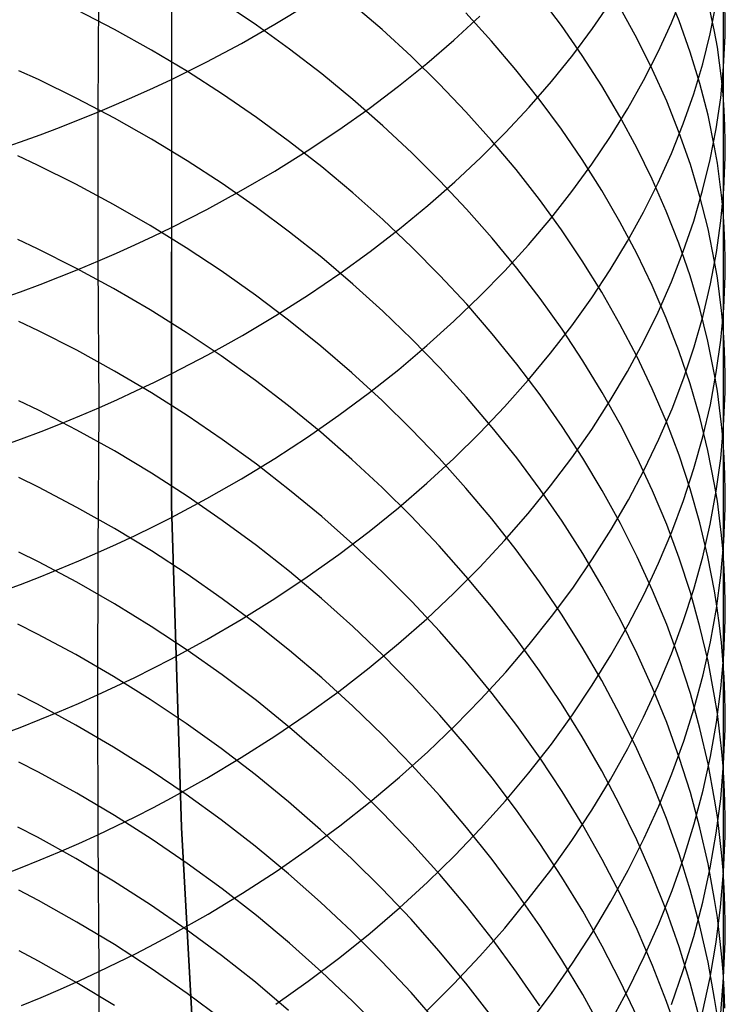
# Model space of a CAD drawing. Extents: x -383 to 1849, y -1185 to -529.
# Tile 23 of 256: x -359 to -351, y -1085 to -1074. Entities that reach past the tile are written whole.
import ezdxf

# ---------------------------------------------------------------- set-up
doc = ezdxf.new("R2010")
doc.units = 0
doc.layers.add('PREDEFINITO', color=7, linetype='CONTINUOUS')

msp = doc.modelspace()

# ---------------------------------------------------------------- linework, layer by layer
at = {"layer": 'PREDEFINITO'}
for p, q in [((-357.08, -1079.133, 420), (-357.053, -884.99, 420)), ((-357.08, -1079.133, 370), (-357.053, -884.99, 370)), ((-357.087, -1065.254, 395), (-357.08, -1079.133, 395)), ((-357.866, -1073.263, 658.565), (-357.877, -1074.896, 657.417)), ((-351.137, -1073.403, 641.495), (-351.136, -1074.703, 640.351)), ((-351.611, -1073.911, 637.141), (-351.746, -1073.578, 636.81)), ((-352.879, -1073.961, 632.645), (-353.117, -1073.645, 632.352)), ((-351.693, -1073.933, 647.364), (-351.566, -1073.62, 647.007)), ((-351.228, -1074.025, 639.657), (-351.3, -1073.688, 639.312)), ((-357.694, -1074.005, 624.46), (-358.099, -1073.795, 624.29)), ((-356.166, -1073.958, 626.384), (-356.534, -1073.71, 626.177)), ((-355.967, -1073.947, 656.239), (-355.617, -1073.734, 655.972)), ((-354.812, -1074.005, 628.443), (-355.137, -1073.726, 628.203)), ((-352.544, -1073.994, 650.261), (-352.344, -1073.704, 649.919)), ((-352.063, -1074.106, 635.014), (-352.244, -1073.777, 634.7)), ((-351.277, -1074.049, 644.783), (-351.212, -1073.723, 644.425)), ((-351.115, -1073.904, 642.027), (-351.118, -1073.737, 641.85)), ((-354.038, -1074.119, 653.366), (-353.759, -1073.862, 653.053)), ((-353.633, -1074.128, 630.639), (-353.91, -1073.824, 630.367)), ((-351.116, -1074.071, 642.204), (-351.115, -1073.904, 642.027)), ((-357.297, -1074.226, 624.64), (-357.694, -1074.005, 624.46)), ((-356.328, -1074.153, 656.496), (-355.967, -1073.947, 656.239)), ((-355.809, -1074.216, 626.599), (-356.166, -1073.958, 626.384)), ((-354.499, -1074.293, 628.691), (-354.812, -1074.005, 628.443)), ((-352.655, -1074.283, 632.942), (-352.879, -1073.961, 632.645)), ((-352.758, -1074.281, 650.599), (-352.544, -1073.994, 650.261)), ((-351.836, -1074.244, 647.717), (-351.693, -1073.933, 647.364)), ((-351.491, -1074.248, 637.474), (-351.611, -1073.911, 637.141)), ((-351.897, -1074.44, 635.333), (-352.063, -1074.106, 635.014)), ((-351.357, -1074.374, 645.141), (-351.277, -1074.049, 644.783)), ((-351.199, -1074.194, 639.83), (-351.228, -1074.025, 639.657)), ((-351.131, -1074.405, 642.559), (-351.116, -1074.071, 642.204)), ((-356.7, -1074.351, 656.742), (-356.328, -1074.153, 656.496)), ((-355.463, -1074.482, 626.821), (-355.809, -1074.216, 626.599)), ((-354.331, -1074.37, 653.671), (-354.038, -1074.119, 653.366)), ((-353.369, -1074.439, 630.915), (-353.633, -1074.128, 630.639)), ((-351.174, -1074.363, 640.004), (-351.199, -1074.194, 639.83)), ((-356.91, -1074.457, 624.827), (-357.297, -1074.226, 624.64)), ((-354.198, -1074.588, 628.944), (-354.499, -1074.293, 628.691)), ((-352.986, -1074.563, 650.931), (-352.758, -1074.281, 650.599)), ((-352.445, -1074.61, 633.243), (-352.655, -1074.283, 632.942)), ((-351.993, -1074.552, 648.067), (-351.836, -1074.244, 647.717)), ((-351.387, -1074.587, 637.809), (-351.491, -1074.248, 637.474)), ((-357.082, -1074.541, 656.978), (-356.7, -1074.351, 656.742)), ((-354.635, -1074.615, 653.968), (-354.331, -1074.37, 653.671)), ((-351.454, -1074.698, 645.496), (-351.357, -1074.374, 645.141)), ((-351.153, -1074.533, 640.177), (-351.174, -1074.363, 640.004)), ((-351.163, -1074.739, 642.913), (-351.131, -1074.405, 642.559)), ((-358.515, -1074.544, 622.974), (-358.725, -1074.448, 622.899)), ((-356.533, -1074.7, 625.022), (-356.91, -1074.457, 624.827)), ((-355.128, -1074.758, 627.05), (-355.463, -1074.482, 626.821)), ((-353.118, -1074.755, 631.197), (-353.369, -1074.439, 630.915)), ((-351.745, -1074.776, 635.654), (-351.897, -1074.44, 635.333)), ((-351.136, -1074.703, 640.351), (-351.153, -1074.533, 640.177)), ((-358.1, -1074.746, 623.133), (-358.515, -1074.544, 622.974)), ((-357.475, -1074.722, 657.203), (-357.277, -1074.633, 657.092)), ((-357.277, -1074.633, 657.092), (-357.082, -1074.541, 656.978)), ((-354.951, -1074.854, 654.257), (-354.635, -1074.615, 653.968)), ((-353.908, -1074.89, 629.203), (-354.198, -1074.588, 628.944)), ((-353.227, -1074.841, 651.257), (-352.986, -1074.563, 650.931)), ((-352.249, -1074.942, 633.548), (-352.445, -1074.61, 633.243)), ((-352.165, -1074.856, 648.413), (-351.993, -1074.552, 648.067)), ((-351.299, -1074.928, 638.146), (-351.387, -1074.587, 637.809)), ((-357.695, -1074.959, 623.299), (-358.1, -1074.746, 623.133)), ((-357.674, -1074.81, 657.312), (-357.475, -1074.722, 657.203)), ((-356.166, -1074.952, 625.224), (-356.533, -1074.7, 625.022)), ((-351.566, -1075.02, 645.848), (-351.454, -1074.698, 645.496)), ((-351.212, -1075.073, 643.266), (-351.163, -1074.739, 642.913)), ((-351.136, -1074.703, 640.351), (-351.137, -1077.208, 637.961)), ((-351.124, -1074.873, 640.525), (-351.136, -1074.703, 640.351)), ((-357.877, -1074.896, 657.417), (-357.674, -1074.81, 657.312)), ((-355.279, -1075.086, 654.538), (-354.951, -1074.854, 654.257)), ((-354.803, -1075.041, 627.285), (-355.128, -1074.758, 627.05)), ((-353.481, -1075.115, 651.577), (-353.227, -1074.841, 651.257)), ((-352.88, -1075.078, 631.483), (-353.118, -1074.755, 631.197)), ((-352.351, -1075.158, 648.754), (-352.165, -1074.856, 648.413)), ((-351.61, -1075.117, 635.978), (-351.745, -1074.776, 635.654)), ((-358.082, -1074.979, 657.52), (-357.877, -1074.896, 657.417)), ((-357.877, -1074.896, 657.417), (-357.876, -1076.502, 656.232)), ((-357.298, -1075.184, 623.474), (-357.695, -1074.959, 623.299)), ((-355.809, -1075.213, 625.434), (-356.166, -1074.952, 625.224)), ((-353.632, -1075.199, 629.468), (-353.908, -1074.89, 629.203)), ((-352.067, -1075.278, 633.857), (-352.249, -1074.942, 633.548)), ((-351.228, -1075.271, 638.484), (-351.299, -1074.928, 638.146)), ((-351.117, -1075.043, 640.699), (-351.124, -1074.873, 640.525)), ((-358.498, -1075.139, 657.716), (-358.289, -1075.06, 657.619)), ((-358.289, -1075.06, 657.619), (-358.082, -1074.979, 657.52)), ((-354.49, -1075.333, 627.526), (-354.803, -1075.041, 627.285)), ((-351.694, -1075.34, 646.199), (-351.566, -1075.02, 645.848)), ((-351.113, -1075.213, 640.873), (-351.117, -1075.043, 640.699)), ((-358.71, -1075.215, 657.809), (-358.498, -1075.139, 657.716)), ((-355.618, -1075.312, 654.81), (-355.279, -1075.086, 654.538)), ((-353.748, -1075.383, 651.891), (-353.481, -1075.115, 651.577)), ((-352.656, -1075.406, 631.773), (-352.88, -1075.078, 631.483)), ((-352.552, -1075.456, 649.092), (-352.351, -1075.158, 648.754)), ((-351.49, -1075.46, 636.304), (-351.61, -1075.117, 635.978)), ((-351.277, -1075.406, 643.618), (-351.212, -1075.073, 643.266)), ((-359.139, -1075.362, 657.987), (-358.71, -1075.215, 657.809)), ((-356.911, -1075.419, 623.657), (-357.298, -1075.184, 623.474)), ((-355.462, -1075.484, 625.65), (-355.809, -1075.213, 625.434)), ((-353.367, -1075.514, 629.738), (-353.632, -1075.199, 629.468)), ((-351.9, -1075.618, 634.169), (-352.067, -1075.278, 633.857)), ((-351.199, -1075.444, 638.654), (-351.228, -1075.271, 638.484)), ((-351.114, -1075.384, 641.047), (-351.113, -1075.213, 640.873)), ((-358.527, -1075.465, 621.801), (-358.737, -1075.367, 621.726)), ((-355.968, -1075.53, 655.072), (-355.618, -1075.312, 654.81)), ((-354.19, -1075.633, 627.774), (-354.49, -1075.333, 627.526)), ((-354.027, -1075.645, 652.197), (-353.748, -1075.383, 651.891)), ((-351.837, -1075.657, 646.546), (-351.694, -1075.34, 646.199)), ((-351.129, -1075.725, 641.395), (-351.114, -1075.384, 641.047)), ((-358.112, -1075.671, 621.955), (-358.527, -1075.465, 621.801)), ((-356.534, -1075.665, 623.847), (-356.911, -1075.419, 623.657)), ((-355.127, -1075.764, 625.873), (-355.462, -1075.484, 625.65)), ((-352.766, -1075.749, 649.424), (-352.552, -1075.456, 649.092)), ((-352.445, -1075.738, 632.068), (-352.656, -1075.406, 631.773)), ((-351.386, -1075.805, 636.633), (-351.49, -1075.46, 636.304)), ((-351.358, -1075.738, 643.969), (-351.277, -1075.406, 643.618)), ((-351.174, -1075.616, 638.824), (-351.199, -1075.444, 638.654)), ((-356.329, -1075.74, 655.325), (-355.968, -1075.53, 655.072)), ((-353.116, -1075.836, 630.013), (-353.367, -1075.514, 629.738)), ((-357.706, -1075.888, 622.118), (-358.112, -1075.671, 621.955)), ((-356.166, -1075.921, 624.044), (-356.534, -1075.665, 623.847)), ((-354.319, -1075.902, 652.497), (-354.027, -1075.645, 652.197)), ((-353.901, -1075.94, 628.027), (-354.19, -1075.633, 627.774)), ((-351.994, -1075.972, 646.889), (-351.837, -1075.657, 646.546)), ((-351.749, -1075.961, 634.484), (-351.9, -1075.618, 634.169)), ((-351.153, -1075.789, 638.994), (-351.174, -1075.616, 638.824)), ((-356.7, -1075.943, 655.568), (-356.329, -1075.74, 655.325)), ((-354.803, -1076.053, 626.103), (-355.127, -1075.764, 625.873)), ((-352.994, -1076.039, 649.751), (-352.766, -1075.749, 649.424)), ((-352.249, -1076.076, 632.367), (-352.445, -1075.738, 632.068)), ((-351.454, -1076.069, 644.318), (-351.358, -1075.738, 643.969)), ((-351.299, -1076.153, 636.963), (-351.386, -1075.805, 636.633)), ((-351.16, -1076.066, 641.742), (-351.129, -1075.725, 641.395)), ((-351.137, -1075.962, 639.164), (-351.153, -1075.789, 638.994)), ((-357.31, -1076.116, 622.288), (-357.706, -1075.888, 622.118)), ((-354.623, -1076.152, 652.789), (-354.319, -1075.902, 652.497)), ((-352.878, -1076.163, 630.292), (-353.116, -1075.836, 630.013)), ((-357.082, -1076.138, 655.8), (-356.7, -1075.943, 655.568)), ((-355.809, -1076.187, 624.249), (-356.166, -1075.921, 624.044)), ((-353.624, -1076.254, 628.285), (-353.901, -1075.94, 628.027)), ((-352.166, -1076.283, 647.229), (-351.994, -1075.972, 646.889)), ((-351.613, -1076.308, 634.801), (-351.749, -1075.961, 634.484)), ((-351.125, -1076.136, 639.335), (-351.137, -1075.962, 639.164)), ((-356.922, -1076.355, 622.466), (-357.31, -1076.116, 622.288)), ((-354.49, -1076.349, 626.339), (-354.803, -1076.053, 626.103)), ((-353.235, -1076.324, 650.072), (-352.994, -1076.039, 649.751)), ((-352.068, -1076.418, 632.669), (-352.249, -1076.076, 632.367)), ((-351.567, -1076.397, 644.664), (-351.454, -1076.069, 644.318)), ((-351.208, -1076.407, 642.088), (-351.16, -1076.066, 641.742)), ((-357.475, -1076.324, 656.022), (-357.277, -1076.232, 655.912)), ((-357.277, -1076.232, 655.912), (-357.082, -1076.138, 655.8)), ((-355.463, -1076.462, 624.46), (-355.809, -1076.187, 624.249)), ((-354.939, -1076.396, 653.072), (-354.623, -1076.152, 652.789)), ((-352.654, -1076.497, 630.576), (-352.878, -1076.163, 630.292)), ((-351.228, -1076.503, 637.295), (-351.299, -1076.153, 636.963)), ((-351.117, -1076.309, 639.505), (-351.125, -1076.136, 639.335)), ((-358.527, -1076.367, 620.61), (-358.737, -1076.268, 620.538)), ((-357.674, -1076.414, 656.128), (-357.475, -1076.324, 656.022)), ((-353.361, -1076.574, 628.549), (-353.624, -1076.254, 628.285)), ((-353.49, -1076.604, 650.387), (-353.235, -1076.324, 650.072)), ((-352.353, -1076.592, 647.565), (-352.166, -1076.283, 647.229)), ((-351.492, -1076.657, 635.121), (-351.613, -1076.308, 634.801)), ((-351.114, -1076.483, 639.676), (-351.117, -1076.309, 639.505)), ((-358.112, -1076.575, 620.76), (-358.527, -1076.367, 620.61)), ((-357.876, -1076.502, 656.232), (-357.674, -1076.414, 656.128)), ((-356.545, -1076.606, 622.652), (-356.922, -1076.355, 622.466)), ((-355.267, -1076.634, 653.348), (-354.939, -1076.396, 653.072)), ((-354.189, -1076.654, 626.58), (-354.49, -1076.349, 626.339)), ((-351.901, -1076.764, 632.974), (-352.068, -1076.418, 632.669)), ((-351.694, -1076.724, 645.008), (-351.567, -1076.397, 644.664)), ((-351.272, -1076.746, 642.434), (-351.208, -1076.407, 642.088)), ((-358.081, -1076.587, 656.333), (-357.876, -1076.502, 656.232)), ((-357.876, -1076.502, 656.232), (-357.866, -1078.08, 655.01)), ((-355.127, -1076.747, 624.677), (-355.463, -1076.462, 624.46)), ((-352.444, -1076.835, 630.864), (-352.654, -1076.497, 630.576)), ((-351.199, -1076.679, 637.461), (-351.228, -1076.503, 637.295)), ((-351.115, -1076.657, 639.846), (-351.114, -1076.483, 639.676)), ((-358.288, -1076.67, 656.431), (-358.081, -1076.587, 656.333)), ((-357.706, -1076.795, 620.918), (-358.112, -1076.575, 620.76)), ((-356.177, -1076.866, 622.845), (-356.545, -1076.606, 622.652)), ((-355.606, -1076.864, 653.614), (-355.267, -1076.634, 653.348)), ((-353.9, -1076.965, 626.827), (-354.189, -1076.654, 626.58)), ((-353.757, -1076.878, 650.696), (-353.49, -1076.604, 650.387)), ((-353.11, -1076.901, 628.817), (-353.361, -1076.574, 628.549)), ((-352.553, -1076.896, 647.896), (-352.353, -1076.592, 647.565)), ((-351.388, -1077.01, 635.443), (-351.492, -1076.657, 635.121)), ((-351.13, -1077.005, 640.187), (-351.115, -1076.657, 639.846)), ((-358.709, -1076.829, 656.618), (-358.497, -1076.751, 656.526)), ((-358.497, -1076.751, 656.526), (-358.288, -1076.67, 656.431)), ((-354.803, -1077.04, 624.901), (-355.127, -1076.747, 624.677)), ((-351.749, -1077.114, 633.282), (-351.901, -1076.764, 632.974)), ((-351.837, -1077.048, 645.348), (-351.694, -1076.724, 645.008)), ((-351.352, -1077.085, 642.777), (-351.272, -1076.746, 642.434)), ((-351.174, -1076.855, 637.627), (-351.199, -1076.679, 637.461)), ((-359.138, -1076.98, 656.793), (-358.709, -1076.829, 656.618)), ((-357.31, -1077.026, 621.084), (-357.706, -1076.795, 620.918)), ((-355.82, -1077.136, 623.044), (-356.177, -1076.866, 622.845)), ((-355.956, -1077.087, 653.872), (-355.606, -1076.864, 653.614)), ((-352.248, -1077.178, 631.156), (-352.444, -1076.835, 630.864)), ((-351.153, -1077.031, 637.794), (-351.174, -1076.855, 637.627)), ((-354.037, -1077.147, 650.998), (-353.757, -1076.878, 650.696)), ((-353.624, -1077.284, 627.079), (-353.9, -1076.965, 626.827)), ((-352.873, -1077.234, 629.09), (-353.11, -1076.901, 628.817)), ((-352.768, -1077.196, 648.223), (-352.553, -1076.896, 647.896)), ((-356.922, -1077.269, 621.257), (-357.31, -1077.026, 621.084)), ((-354.49, -1077.341, 625.131), (-354.803, -1077.04, 624.901)), ((-351.994, -1077.369, 645.686), (-351.837, -1077.048, 645.348)), ((-351.449, -1077.422, 643.119), (-351.352, -1077.085, 642.777)), ((-351.3, -1077.364, 635.766), (-351.388, -1077.01, 635.443)), ((-351.162, -1077.353, 640.528), (-351.13, -1077.005, 640.187)), ((-351.137, -1077.208, 637.961), (-351.153, -1077.031, 637.794)), ((-358.515, -1077.25, 619.407), (-358.725, -1077.149, 619.337)), ((-356.317, -1077.302, 654.12), (-355.956, -1077.087, 653.872)), ((-355.473, -1077.416, 623.25), (-355.82, -1077.136, 623.044)), ((-354.329, -1077.41, 651.293), (-354.037, -1077.147, 650.998)), ((-352.067, -1077.525, 631.45), (-352.248, -1077.178, 631.156)), ((-351.613, -1077.467, 633.593), (-351.749, -1077.114, 633.282)), ((-358.1, -1077.461, 619.553), (-358.515, -1077.25, 619.407)), ((-356.545, -1077.522, 621.437), (-356.922, -1077.269, 621.257)), ((-353.36, -1077.61, 627.336), (-353.624, -1077.284, 627.079)), ((-352.996, -1077.492, 648.544), (-352.768, -1077.196, 648.223)), ((-352.649, -1077.573, 629.367), (-352.873, -1077.234, 629.09)), ((-351.137, -1077.208, 637.961), (-351.137, -1078.438, 636.744)), ((-351.125, -1077.385, 638.128), (-351.137, -1077.208, 637.961)), ((-356.689, -1077.509, 654.358), (-356.317, -1077.302, 654.12)), ((-354.189, -1077.65, 625.366), (-354.49, -1077.341, 625.131)), ((-352.167, -1077.688, 646.019), (-351.994, -1077.369, 645.686)), ((-351.228, -1077.721, 636.091), (-351.3, -1077.364, 635.766)), ((-351.21, -1077.7, 640.868), (-351.162, -1077.353, 640.528)), ((-351.118, -1077.562, 638.295), (-351.125, -1077.385, 638.128)), ((-357.695, -1077.684, 619.706), (-358.1, -1077.461, 619.553)), ((-357.071, -1077.708, 654.586), (-356.689, -1077.509, 654.358)), ((-355.137, -1077.705, 623.463), (-355.473, -1077.416, 623.25)), ((-354.633, -1077.667, 651.58), (-354.329, -1077.41, 651.293)), ((-353.237, -1077.783, 648.86), (-352.996, -1077.492, 648.544)), ((-351.492, -1077.823, 633.906), (-351.613, -1077.467, 633.593)), ((-351.56, -1077.757, 643.458), (-351.449, -1077.422, 643.119)), ((-356.177, -1077.786, 621.625), (-356.545, -1077.522, 621.437)), ((-353.109, -1077.942, 627.598), (-353.36, -1077.61, 627.336)), ((-352.439, -1077.916, 629.648), (-352.649, -1077.573, 629.367)), ((-351.9, -1077.877, 631.749), (-352.067, -1077.525, 631.45)), ((-351.115, -1077.739, 638.463), (-351.118, -1077.562, 638.295)), ((-357.298, -1077.918, 619.867), (-357.695, -1077.684, 619.706)), ((-357.266, -1077.805, 654.696), (-357.071, -1077.708, 654.586)), ((-354.812, -1078.003, 623.681), (-355.137, -1077.705, 623.463)), ((-354.949, -1077.917, 651.86), (-354.633, -1077.667, 651.58)), ((-353.901, -1077.967, 625.607), (-354.189, -1077.65, 625.366)), ((-352.353, -1078.002, 646.349), (-352.167, -1077.688, 646.019)), ((-351.274, -1078.047, 641.206), (-351.21, -1077.7, 640.868)), ((-351.199, -1077.9, 636.254), (-351.228, -1077.721, 636.091)), ((-357.464, -1077.899, 654.803), (-357.266, -1077.805, 654.696)), ((-355.82, -1078.06, 621.819), (-356.177, -1077.786, 621.625)), ((-353.491, -1078.07, 649.17), (-353.237, -1077.783, 648.86)), ((-351.687, -1078.09, 643.795), (-351.56, -1077.757, 643.458)), ((-351.388, -1078.181, 634.22), (-351.492, -1077.823, 633.906)), ((-351.116, -1077.916, 638.63), (-351.115, -1077.739, 638.463)), ((-357.664, -1077.99, 654.908), (-357.464, -1077.899, 654.803)), ((-356.911, -1078.164, 620.036), (-357.298, -1077.918, 619.867)), ((-355.277, -1078.16, 652.131), (-354.949, -1077.917, 651.86)), ((-352.244, -1078.265, 629.932), (-352.439, -1077.916, 629.648)), ((-351.748, -1078.233, 632.049), (-351.9, -1077.877, 631.749)), ((-351.174, -1078.079, 636.417), (-351.199, -1077.9, 636.254)), ((-351.131, -1078.271, 638.964), (-351.116, -1077.916, 638.63)), ((-358.514, -1078.106, 618.182), (-358.725, -1078.004, 618.114)), ((-357.866, -1078.08, 655.01), (-357.664, -1077.99, 654.908)), ((-354.499, -1078.309, 623.905), (-354.812, -1078.003, 623.681)), ((-353.624, -1078.291, 625.853), (-353.901, -1077.967, 625.607)), ((-352.872, -1078.28, 627.864), (-353.109, -1077.942, 627.598)), ((-352.553, -1078.313, 646.674), (-352.353, -1078.002, 646.349)), ((-358.1, -1078.32, 618.324), (-358.514, -1078.106, 618.182)), ((-358.071, -1078.167, 655.109), (-357.866, -1078.08, 655.01)), ((-357.866, -1078.08, 655.01), (-357.876, -1079.641, 653.767)), ((-355.473, -1078.344, 622.019), (-355.82, -1078.06, 621.819)), ((-353.758, -1078.35, 649.473), (-353.491, -1078.07, 649.17)), ((-351.829, -1078.42, 644.129), (-351.687, -1078.09, 643.795)), ((-351.355, -1078.392, 641.543), (-351.274, -1078.047, 641.206)), ((-351.153, -1078.259, 636.58), (-351.174, -1078.079, 636.417)), ((-358.487, -1078.334, 655.298), (-358.278, -1078.252, 655.205)), ((-358.278, -1078.252, 655.205), (-358.071, -1078.167, 655.109)), ((-356.534, -1078.421, 620.211), (-356.911, -1078.164, 620.036)), ((-355.616, -1078.396, 652.393), (-355.277, -1078.16, 652.131)), ((-351.612, -1078.591, 632.353), (-351.748, -1078.233, 632.049)), ((-351.3, -1078.542, 634.537), (-351.388, -1078.181, 634.22)), ((-358.699, -1078.415, 655.388), (-358.487, -1078.334, 655.298)), ((-357.695, -1078.545, 618.474), (-358.1, -1078.32, 618.324)), ((-355.137, -1078.636, 622.225), (-355.473, -1078.344, 622.019)), ((-354.198, -1078.624, 624.135), (-354.499, -1078.309, 623.905)), ((-354.038, -1078.625, 649.77), (-353.758, -1078.35, 649.473)), ((-353.361, -1078.621, 626.104), (-353.624, -1078.291, 625.853)), ((-352.649, -1078.624, 628.134), (-352.872, -1078.28, 627.864)), ((-352.768, -1078.62, 646.994), (-352.553, -1078.313, 646.674)), ((-352.063, -1078.618, 630.22), (-352.244, -1078.265, 629.932)), ((-351.163, -1078.625, 639.298), (-351.131, -1078.271, 638.964)), ((-351.137, -1078.438, 636.744), (-351.153, -1078.259, 636.58)), ((-359.129, -1078.568, 655.561), (-358.699, -1078.415, 655.388)), ((-356.167, -1078.688, 620.393), (-356.534, -1078.421, 620.211)), ((-355.967, -1078.625, 652.647), (-355.616, -1078.396, 652.393)), ((-351.986, -1078.748, 644.459), (-351.829, -1078.42, 644.129)), ((-351.451, -1078.736, 641.878), (-351.355, -1078.392, 641.543)), ((-351.137, -1078.438, 636.744), (-351.136, -1079.635, 635.493)), ((-351.124, -1078.619, 636.907), (-351.137, -1078.438, 636.744)), ((-357.298, -1078.783, 618.63), (-357.695, -1078.545, 618.474)), ((-351.228, -1078.905, 634.855), (-351.3, -1078.542, 634.537)), ((-356.328, -1078.845, 652.891), (-355.967, -1078.625, 652.647)), ((-354.812, -1078.938, 622.438), (-355.137, -1078.636, 622.225)), ((-354.33, -1078.894, 650.059), (-354.038, -1078.625, 649.77)), ((-353.908, -1078.946, 624.37), (-354.198, -1078.624, 624.135)), ((-353.11, -1078.959, 626.359), (-353.361, -1078.621, 626.104)), ((-352.996, -1078.922, 647.31), (-352.768, -1078.62, 646.994)), ((-352.439, -1078.973, 628.408), (-352.649, -1078.624, 628.134)), ((-351.896, -1078.975, 630.511), (-352.063, -1078.618, 630.22)), ((-351.492, -1078.953, 632.658), (-351.612, -1078.591, 632.353)), ((-351.211, -1078.98, 639.631), (-351.163, -1078.625, 639.298)), ((-351.117, -1078.799, 637.071), (-351.124, -1078.619, 636.907)), ((-356.911, -1079.032, 618.793), (-357.298, -1078.783, 618.63)), ((-355.81, -1078.966, 620.581), (-356.167, -1078.688, 620.393)), ((-352.158, -1079.072, 644.786), (-351.986, -1078.748, 644.459)), ((-351.563, -1079.078, 642.211), (-351.451, -1078.736, 641.878)), ((-358.514, -1078.936, 616.942), (-358.725, -1078.833, 616.876)), ((-356.7, -1079.057, 653.126), (-356.328, -1078.845, 652.891)), ((-351.113, -1078.979, 637.235), (-351.117, -1078.799, 637.071)), ((-358.1, -1079.153, 617.079), (-358.514, -1078.936, 616.942)), ((-355.463, -1079.253, 620.776), (-355.81, -1078.966, 620.581)), ((-354.499, -1079.248, 622.655), (-354.812, -1078.938, 622.438)), ((-354.635, -1079.157, 650.342), (-354.33, -1078.894, 650.059)), ((-353.631, -1079.275, 624.61), (-353.908, -1078.946, 624.37)), ((-353.237, -1079.219, 647.619), (-352.996, -1078.922, 647.31)), ((-352.873, -1079.302, 626.618), (-353.11, -1078.959, 626.359)), ((-352.243, -1079.327, 628.686), (-352.439, -1078.973, 628.408)), ((-351.745, -1079.336, 630.804), (-351.896, -1078.975, 630.511)), ((-351.388, -1079.318, 632.966), (-351.492, -1078.953, 632.658)), ((-351.276, -1079.333, 639.963), (-351.211, -1078.98, 639.631)), ((-351.199, -1079.087, 635.014), (-351.228, -1078.905, 634.855)), ((-351.114, -1079.16, 637.398), (-351.113, -1078.979, 637.235)), ((-357.082, -1079.261, 653.35), (-356.7, -1079.057, 653.126)), ((-356.534, -1079.293, 618.964), (-356.911, -1079.032, 618.793)), ((-352.344, -1079.392, 645.109), (-352.158, -1079.072, 644.786)), ((-351.69, -1079.417, 642.541), (-351.563, -1079.078, 642.211)), ((-351.174, -1079.27, 635.174), (-351.199, -1079.087, 635.014)), ((-357.694, -1079.381, 617.224), (-358.1, -1079.153, 617.079)), ((-356.972, -1082.601, 420), (-357.08, -1079.133, 420)), ((-356.972, -1082.601, 370), (-357.08, -1079.133, 370)), ((-357.08, -1079.133, 395), (-356.972, -1082.601, 395)), ((-357.08, -1079.133, 420), (-357.08, -1079.133, 370)), ((-354.951, -1079.412, 650.616), (-354.635, -1079.157, 650.342)), ((-351.129, -1079.521, 637.725), (-351.114, -1079.16, 637.398)), ((-357.277, -1079.359, 653.458), (-357.082, -1079.261, 653.35)), ((-356.167, -1079.563, 619.14), (-356.534, -1079.293, 618.964)), ((-355.128, -1079.55, 620.976), (-355.463, -1079.253, 620.776)), ((-354.198, -1079.567, 622.879), (-354.499, -1079.248, 622.655)), ((-353.367, -1079.611, 624.854), (-353.631, -1079.275, 624.61)), ((-353.491, -1079.511, 647.923), (-353.237, -1079.219, 647.619)), ((-352.649, -1079.651, 626.882), (-352.873, -1079.302, 626.618)), ((-351.153, -1079.452, 635.333), (-351.174, -1079.27, 635.174)), ((-357.298, -1079.622, 617.376), (-357.694, -1079.381, 617.224)), ((-357.474, -1079.456, 653.564), (-357.277, -1079.359, 653.458)), ((-355.279, -1079.661, 650.883), (-354.951, -1079.412, 650.616)), ((-352.544, -1079.709, 645.427), (-352.344, -1079.392, 645.109)), ((-352.062, -1079.686, 628.967), (-352.243, -1079.327, 628.686)), ((-351.832, -1079.755, 642.869), (-351.69, -1079.417, 642.541)), ((-351.61, -1079.701, 631.101), (-351.745, -1079.336, 630.804)), ((-351.3, -1079.685, 633.275), (-351.388, -1079.318, 632.966)), ((-351.357, -1079.685, 640.293), (-351.276, -1079.333, 639.963)), ((-357.674, -1079.55, 653.667), (-357.474, -1079.456, 653.564)), ((-353.759, -1079.798, 648.221), (-353.491, -1079.511, 647.923)), ((-351.16, -1079.882, 638.052), (-351.129, -1079.521, 637.725)), ((-351.136, -1079.635, 635.493), (-351.153, -1079.452, 635.333)), ((-357.876, -1079.641, 653.767), (-357.674, -1079.55, 653.667)), ((-356.911, -1079.874, 617.534), (-357.298, -1079.622, 617.376)), ((-355.81, -1079.845, 619.323), (-356.167, -1079.563, 619.14)), ((-354.803, -1079.855, 621.182), (-355.128, -1079.55, 620.976)), ((-353.909, -1079.893, 623.107), (-354.198, -1079.567, 622.879)), ((-353.116, -1079.954, 625.103), (-353.367, -1079.611, 624.854)), ((-358.515, -1079.741, 615.685), (-358.725, -1079.636, 615.621)), ((-358.288, -1079.817, 653.959), (-358.081, -1079.731, 653.864)), ((-358.081, -1079.731, 653.864), (-357.876, -1079.641, 653.767)), ((-357.876, -1079.641, 653.767), (-357.878, -1081.174, 652.489)), ((-355.618, -1079.902, 651.141), (-355.279, -1079.661, 650.883)), ((-352.758, -1080.022, 645.741), (-352.544, -1079.709, 645.427)), ((-352.439, -1080.006, 627.149), (-352.649, -1079.651, 626.882)), ((-351.896, -1080.049, 629.25), (-352.062, -1079.686, 628.967)), ((-351.49, -1080.069, 631.399), (-351.61, -1079.701, 631.101)), ((-351.454, -1080.036, 640.621), (-351.357, -1079.685, 640.293)), ((-351.229, -1080.054, 633.586), (-351.3, -1079.685, 633.275)), ((-351.136, -1079.635, 635.493), (-351.137, -1081.942, 632.913)), ((-351.124, -1079.819, 635.653), (-351.136, -1079.635, 635.493)), ((-358.101, -1079.96, 615.818), (-358.515, -1079.741, 615.685)), ((-358.498, -1079.902, 654.051), (-358.288, -1079.817, 653.959)), ((-355.464, -1080.136, 619.512), (-355.81, -1079.845, 619.323)), ((-354.038, -1080.079, 648.512), (-353.759, -1079.798, 648.221)), ((-351.989, -1080.089, 643.193), (-351.832, -1079.755, 642.869)), ((-351.117, -1080.002, 635.813), (-351.124, -1079.819, 635.653)), ((-358.709, -1079.984, 654.139), (-358.498, -1079.902, 654.051)), ((-356.534, -1080.138, 617.699), (-356.911, -1079.874, 617.534)), ((-355.968, -1080.135, 651.39), (-355.618, -1079.902, 651.141)), ((-354.491, -1080.169, 621.394), (-354.803, -1079.855, 621.182)), ((-353.632, -1080.226, 623.34), (-353.909, -1079.893, 623.107)), ((-351.208, -1080.242, 638.377), (-351.16, -1079.882, 638.052)), ((-359.139, -1080.141, 654.309), (-358.709, -1079.984, 654.139)), ((-357.695, -1080.192, 615.958), (-358.101, -1079.96, 615.818)), ((-352.878, -1080.303, 625.356), (-353.116, -1079.954, 625.103)), ((-352.985, -1080.329, 646.049), (-352.758, -1080.022, 645.741)), ((-352.244, -1080.365, 627.419), (-352.439, -1080.006, 627.149)), ((-351.745, -1080.416, 629.537), (-351.896, -1080.049, 629.25)), ((-351.566, -1080.384, 640.948), (-351.454, -1080.036, 640.621)), ((-351.2, -1080.239, 633.742), (-351.229, -1080.054, 633.586)), ((-351.113, -1080.186, 635.973), (-351.117, -1080.002, 635.813)), ((-356.167, -1080.412, 617.871), (-356.534, -1080.138, 617.699)), ((-356.329, -1080.361, 651.629), (-355.968, -1080.135, 651.39)), ((-355.128, -1080.436, 619.707), (-355.464, -1080.136, 619.512)), ((-354.33, -1080.353, 648.796), (-354.038, -1080.079, 648.512)), ((-352.161, -1080.42, 643.514), (-351.989, -1080.089, 643.193)), ((-351.386, -1080.439, 631.699), (-351.49, -1080.069, 631.399)), ((-357.299, -1080.436, 616.105), (-357.695, -1080.192, 615.958)), ((-354.19, -1080.492, 621.611), (-354.491, -1080.169, 621.394)), ((-353.368, -1080.567, 623.577), (-353.632, -1080.226, 623.34)), ((-351.273, -1080.601, 638.702), (-351.208, -1080.242, 638.377)), ((-351.175, -1080.425, 633.897), (-351.2, -1080.239, 633.742)), ((-351.114, -1080.369, 636.133), (-351.113, -1080.186, 635.973)), ((-356.701, -1080.577, 651.86), (-356.329, -1080.361, 651.629)), ((-354.635, -1080.621, 649.073), (-354.33, -1080.353, 648.796)), ((-353.226, -1080.632, 646.353), (-352.985, -1080.329, 646.049)), ((-352.654, -1080.658, 625.613), (-352.878, -1080.303, 625.356)), ((-352.063, -1080.73, 627.693), (-352.244, -1080.365, 627.419)), ((-351.128, -1080.737, 636.453), (-351.114, -1080.369, 636.133)), ((-358.527, -1080.518, 614.41), (-358.737, -1080.412, 614.348)), ((-356.912, -1080.691, 616.259), (-357.299, -1080.436, 616.105)), ((-355.81, -1080.697, 618.048), (-356.167, -1080.412, 617.871)), ((-354.804, -1080.746, 619.907), (-355.128, -1080.436, 619.707)), ((-352.347, -1080.747, 643.83), (-352.161, -1080.42, 643.514)), ((-351.61, -1080.786, 629.826), (-351.745, -1080.416, 629.537)), ((-351.693, -1080.731, 641.272), (-351.566, -1080.384, 640.948)), ((-351.299, -1080.812, 632.001), (-351.386, -1080.439, 631.699)), ((-351.154, -1080.611, 634.054), (-351.175, -1080.425, 633.897)), ((-358.113, -1080.74, 614.539), (-358.527, -1080.518, 614.41)), ((-357.083, -1080.786, 652.08), (-356.701, -1080.577, 651.86)), ((-353.901, -1080.822, 621.832), (-354.19, -1080.492, 621.611)), ((-353.116, -1080.914, 623.819), (-353.368, -1080.567, 623.577)), ((-356.535, -1080.958, 616.419), (-356.912, -1080.691, 616.259)), ((-354.951, -1080.882, 649.343), (-354.635, -1080.621, 649.073)), ((-353.48, -1080.93, 646.65), (-353.226, -1080.632, 646.353)), ((-352.444, -1081.018, 625.873), (-352.654, -1080.658, 625.613)), ((-351.353, -1080.959, 639.025), (-351.273, -1080.601, 638.702)), ((-351.138, -1080.797, 634.21), (-351.154, -1080.611, 634.054)), ((-357.707, -1080.975, 614.675), (-358.113, -1080.74, 614.539)), ((-357.278, -1080.886, 652.186), (-357.083, -1080.786, 652.08)), ((-355.463, -1080.991, 618.231), (-355.81, -1080.697, 618.048)), ((-354.491, -1081.064, 620.112), (-354.804, -1080.746, 619.907)), ((-352.547, -1081.07, 644.143), (-352.347, -1080.747, 643.83)), ((-351.896, -1081.098, 627.97), (-352.063, -1080.73, 627.693)), ((-351.836, -1081.074, 641.593), (-351.693, -1080.731, 641.272)), ((-351.49, -1081.16, 630.117), (-351.61, -1080.786, 629.826)), ((-351.16, -1081.104, 636.772), (-351.128, -1080.737, 636.453)), ((-351.126, -1080.984, 634.366), (-351.138, -1080.797, 634.21)), ((-357.476, -1080.985, 652.29), (-357.278, -1080.886, 652.186)), ((-355.278, -1081.136, 649.604), (-354.951, -1080.882, 649.343)), ((-353.625, -1081.16, 622.058), (-353.901, -1080.822, 621.832)), ((-351.228, -1081.187, 632.304), (-351.299, -1080.812, 632.001)), ((-357.31, -1081.222, 614.817), (-357.707, -1080.975, 614.675)), ((-357.676, -1081.081, 652.391), (-357.476, -1080.985, 652.29)), ((-356.167, -1081.236, 616.585), (-356.535, -1080.958, 616.419)), ((-355.128, -1081.296, 618.42), (-355.463, -1080.991, 618.231)), ((-353.747, -1081.221, 646.942), (-353.48, -1080.93, 646.65)), ((-352.879, -1081.268, 624.065), (-353.116, -1080.914, 623.819)), ((-351.449, -1081.316, 639.346), (-351.353, -1080.959, 639.025)), ((-351.118, -1081.17, 634.523), (-351.126, -1080.984, 634.366)), ((-357.878, -1081.174, 652.489), (-357.676, -1081.081, 652.391)), ((-354.19, -1081.391, 620.322), (-354.491, -1081.064, 620.112)), ((-352.761, -1081.389, 644.451), (-352.547, -1081.07, 644.143)), ((-352.248, -1081.384, 626.137), (-352.444, -1081.018, 625.873)), ((-351.993, -1081.415, 641.91), (-351.836, -1081.074, 641.593)), ((-351.745, -1081.471, 628.249), (-351.896, -1081.098, 627.97)), ((-351.208, -1081.471, 637.091), (-351.16, -1081.104, 636.772)), ((-358.527, -1081.274, 613.121), (-358.737, -1081.167, 613.062)), ((-358.083, -1081.265, 652.585), (-357.878, -1081.174, 652.489)), ((-357.878, -1081.174, 652.489), (-357.876, -1082.681, 651.181)), ((-356.923, -1081.481, 614.966), (-357.31, -1081.222, 614.817)), ((-355.618, -1081.382, 649.857), (-355.278, -1081.136, 649.604)), ((-354.027, -1081.507, 647.227), (-353.747, -1081.221, 646.942)), ((-353.361, -1081.505, 622.289), (-353.625, -1081.16, 622.058)), ((-351.386, -1081.536, 630.409), (-351.49, -1081.16, 630.117)), ((-351.199, -1081.375, 632.456), (-351.228, -1081.187, 632.304)), ((-351.115, -1081.357, 634.679), (-351.118, -1081.17, 634.523)), ((-358.112, -1081.499, 613.246), (-358.527, -1081.274, 613.121)), ((-358.29, -1081.354, 652.678), (-358.083, -1081.265, 652.585)), ((-355.811, -1081.524, 616.756), (-356.167, -1081.236, 616.585)), ((-354.804, -1081.609, 618.613), (-355.128, -1081.296, 618.42)), ((-352.654, -1081.627, 624.314), (-352.879, -1081.268, 624.065)), ((-351.561, -1081.671, 639.665), (-351.449, -1081.316, 639.346)), ((-358.499, -1081.44, 652.768), (-358.29, -1081.354, 652.678)), ((-355.968, -1081.62, 650.102), (-355.618, -1081.382, 649.857)), ((-353.902, -1081.726, 620.537), (-354.19, -1081.391, 620.322)), ((-352.988, -1081.703, 644.754), (-352.761, -1081.389, 644.451)), ((-352.066, -1081.754, 626.404), (-352.248, -1081.384, 626.137)), ((-352.165, -1081.752, 642.225), (-351.993, -1081.415, 641.91)), ((-351.174, -1081.564, 632.608), (-351.199, -1081.375, 632.456)), ((-351.116, -1081.544, 634.836), (-351.115, -1081.357, 634.679)), ((-359.14, -1081.684, 653.021), (-358.711, -1081.524, 652.855)), ((-358.711, -1081.524, 652.855), (-358.499, -1081.44, 652.768)), ((-357.707, -1081.736, 613.377), (-358.112, -1081.499, 613.246)), ((-356.546, -1081.751, 615.121), (-356.923, -1081.481, 614.966)), ((-355.464, -1081.822, 616.933), (-355.811, -1081.524, 616.756)), ((-354.319, -1081.787, 647.505), (-354.027, -1081.507, 647.227)), ((-353.11, -1081.857, 622.524), (-353.361, -1081.505, 622.289)), ((-351.61, -1081.847, 628.53), (-351.745, -1081.471, 628.249)), ((-351.299, -1081.915, 630.704), (-351.386, -1081.536, 630.409)), ((-351.272, -1081.837, 637.408), (-351.208, -1081.471, 637.091)), ((-356.329, -1081.85, 650.337), (-355.968, -1081.62, 650.102)), ((-354.491, -1081.932, 618.812), (-354.804, -1081.609, 618.613)), ((-352.444, -1081.992, 624.568), (-352.654, -1081.627, 624.314)), ((-351.154, -1081.753, 632.76), (-351.174, -1081.564, 632.608)), ((-351.131, -1081.918, 635.148), (-351.116, -1081.544, 634.836)), ((-357.31, -1081.986, 613.515), (-357.707, -1081.736, 613.377)), ((-356.178, -1082.033, 615.282), (-356.546, -1081.751, 615.121)), ((-353.625, -1082.068, 620.757), (-353.902, -1081.726, 620.537)), ((-353.229, -1082.012, 645.051), (-352.988, -1081.703, 644.754)), ((-352.352, -1082.086, 642.535), (-352.165, -1081.752, 642.225)), ((-351.899, -1082.128, 626.674), (-352.066, -1081.754, 626.404)), ((-351.688, -1082.023, 639.981), (-351.561, -1081.671, 639.665)), ((-351.137, -1081.942, 632.913), (-351.154, -1081.753, 632.76)), ((-356.7, -1082.071, 650.563), (-356.329, -1081.85, 650.337)), ((-355.129, -1082.13, 617.116), (-355.464, -1081.822, 616.933)), ((-354.623, -1082.06, 647.776), (-354.319, -1081.787, 647.505)), ((-352.873, -1082.215, 622.762), (-353.11, -1081.857, 622.524)), ((-351.49, -1082.226, 628.814), (-351.61, -1081.847, 628.53)), ((-351.352, -1082.201, 637.724), (-351.272, -1081.837, 637.408)), ((-358.516, -1082.007, 611.821), (-358.726, -1081.899, 611.764)), ((-354.19, -1082.262, 619.016), (-354.491, -1081.932, 618.812)), ((-351.228, -1082.296, 630.999), (-351.299, -1081.915, 630.704)), ((-351.163, -1082.292, 635.461), (-351.131, -1081.918, 635.148)), ((-351.137, -1081.942, 632.913), (-351.137, -1084.158, 630.253)), ((-351.126, -1082.131, 633.066), (-351.137, -1081.942, 632.913)), ((-358.101, -1082.234, 611.941), (-358.516, -1082.007, 611.821)), ((-356.923, -1082.248, 613.659), (-357.31, -1081.986, 613.515)), ((-357.082, -1082.284, 650.779), (-356.7, -1082.071, 650.563)), ((-355.821, -1082.325, 615.448), (-356.178, -1082.033, 615.282)), ((-354.939, -1082.325, 648.04), (-354.623, -1082.06, 647.776)), ((-353.362, -1082.417, 620.98), (-353.625, -1082.068, 620.757)), ((-353.483, -1082.316, 645.343), (-353.229, -1082.012, 645.051)), ((-352.248, -1082.363, 624.824), (-352.444, -1081.992, 624.568)), ((-351.83, -1082.372, 640.295), (-351.688, -1082.023, 639.981)), ((-354.805, -1082.448, 617.304), (-355.129, -1082.13, 617.116)), ((-352.552, -1082.416, 642.841), (-352.352, -1082.086, 642.535)), ((-351.748, -1082.506, 626.946), (-351.899, -1082.128, 626.674)), ((-351.118, -1082.321, 633.218), (-351.126, -1082.131, 633.066)), ((-357.696, -1082.473, 612.068), (-358.101, -1082.234, 611.941)), ((-357.277, -1082.387, 650.883), (-357.082, -1082.284, 650.779)), ((-356.545, -1082.521, 613.808), (-356.923, -1082.248, 613.659)), ((-353.902, -1082.601, 619.225), (-354.19, -1082.262, 619.016)), ((-352.649, -1082.579, 623.004), (-352.873, -1082.215, 622.762)), ((-351.386, -1082.608, 629.099), (-351.49, -1082.226, 628.814)), ((-351.448, -1082.564, 638.038), (-351.352, -1082.201, 637.724)), ((-357.474, -1082.487, 650.985), (-357.277, -1082.387, 650.883)), ((-355.474, -1082.627, 615.619), (-355.821, -1082.325, 615.448)), ((-355.266, -1082.584, 648.295), (-354.939, -1082.325, 648.04)), ((-353.75, -1082.614, 645.629), (-353.483, -1082.316, 645.343)), ((-352.067, -1082.737, 625.083), (-352.248, -1082.363, 624.824)), ((-351.987, -1082.718, 640.605), (-351.83, -1082.372, 640.295)), ((-351.199, -1082.487, 631.148), (-351.228, -1082.296, 630.999)), ((-351.211, -1082.665, 635.772), (-351.163, -1082.292, 635.461)), ((-351.115, -1082.511, 633.371), (-351.118, -1082.321, 633.218)), ((-357.299, -1082.725, 612.2), (-357.696, -1082.473, 612.068)), ((-357.674, -1082.585, 651.084), (-357.474, -1082.487, 650.985)), ((-354.492, -1082.774, 617.496), (-354.805, -1082.448, 617.304)), ((-353.111, -1082.774, 621.208), (-353.362, -1082.417, 620.98)), ((-352.767, -1082.741, 643.143), (-352.552, -1082.416, 642.841)), ((-351.174, -1082.679, 631.296), (-351.199, -1082.487, 631.148)), ((-358.526, -1082.708, 610.503), (-358.736, -1082.598, 610.447)), ((-357.876, -1082.681, 651.181), (-357.674, -1082.585, 651.084)), ((-356.782, -1086.063, 420), (-356.972, -1082.601, 420)), ((-356.782, -1086.063, 370), (-356.972, -1082.601, 370)), ((-356.972, -1082.601, 395), (-356.782, -1086.063, 395)), ((-356.178, -1082.805, 613.963), (-356.545, -1082.521, 613.808)), ((-355.605, -1082.834, 648.543), (-355.266, -1082.584, 648.295)), ((-353.625, -1082.948, 619.437), (-353.902, -1082.601, 619.225)), ((-352.439, -1082.949, 623.25), (-352.649, -1082.579, 623.004)), ((-351.612, -1082.888, 627.22), (-351.748, -1082.506, 626.946)), ((-351.56, -1082.925, 638.35), (-351.448, -1082.564, 638.038)), ((-351.116, -1082.701, 633.524), (-351.115, -1082.511, 633.371)), ((-358.111, -1082.937, 610.619), (-358.526, -1082.708, 610.503)), ((-358.081, -1082.774, 651.275), (-357.876, -1082.681, 651.181)), ((-357.876, -1082.681, 651.181), (-357.865, -1084.156, 649.838)), ((-355.138, -1082.939, 615.796), (-355.474, -1082.627, 615.619)), ((-354.029, -1082.906, 645.909), (-353.75, -1082.614, 645.629)), ((-351.299, -1082.993, 629.386), (-351.386, -1082.608, 629.099)), ((-351.276, -1083.037, 636.082), (-351.211, -1082.665, 635.772)), ((-351.153, -1082.871, 631.445), (-351.174, -1082.679, 631.296)), ((-351.132, -1083.081, 633.829), (-351.116, -1082.701, 633.524)), ((-358.288, -1082.864, 651.366), (-358.081, -1082.774, 651.275)), ((-356.912, -1082.989, 612.338), (-357.299, -1082.725, 612.2)), ((-355.82, -1083.101, 614.124), (-356.178, -1082.805, 613.963)), ((-354.191, -1083.109, 617.693), (-354.492, -1082.774, 617.496)), ((-352.874, -1083.137, 621.44), (-353.111, -1082.774, 621.208)), ((-352.994, -1083.061, 643.44), (-352.767, -1082.741, 643.143)), ((-352.159, -1083.061, 640.912), (-351.987, -1082.718, 640.605)), ((-351.9, -1083.117, 625.345), (-352.067, -1082.737, 625.083)), ((-358.497, -1082.952, 651.454), (-358.288, -1082.864, 651.366)), ((-355.955, -1083.077, 648.782), (-355.605, -1082.834, 648.543)), ((-354.321, -1083.191, 646.182), (-354.029, -1082.906, 645.909)), ((-351.491, -1083.273, 627.496), (-351.612, -1082.888, 627.22)), ((-351.137, -1083.063, 631.593), (-351.153, -1082.871, 631.445)), ((-358.709, -1083.038, 651.54), (-358.497, -1082.952, 651.454)), ((-357.706, -1083.18, 610.74), (-358.111, -1082.937, 610.619)), ((-356.535, -1083.265, 612.482), (-356.912, -1082.989, 612.338)), ((-354.813, -1083.261, 615.978), (-355.138, -1082.939, 615.796)), ((-353.362, -1083.302, 619.654), (-353.625, -1082.948, 619.437)), ((-352.244, -1083.324, 623.499), (-352.439, -1082.949, 623.25)), ((-351.687, -1083.283, 638.659), (-351.56, -1082.925, 638.35)), ((-351.228, -1083.379, 629.674), (-351.299, -1082.993, 629.386)), ((-359.138, -1083.201, 651.703), (-358.709, -1083.038, 651.54)), ((-356.317, -1083.311, 649.012), (-355.955, -1083.077, 648.782)), ((-355.474, -1083.406, 614.289), (-355.82, -1083.101, 614.124)), ((-353.902, -1083.452, 617.895), (-354.191, -1083.109, 617.693)), ((-353.236, -1083.376, 643.732), (-352.994, -1083.061, 643.44)), ((-352.345, -1083.4, 641.216), (-352.159, -1083.061, 640.912)), ((-351.748, -1083.5, 625.609), (-351.9, -1083.117, 625.345)), ((-351.357, -1083.408, 636.391), (-351.276, -1083.037, 636.082)), ((-351.164, -1083.461, 634.134), (-351.132, -1083.081, 633.829)), ((-351.125, -1083.255, 631.742), (-351.137, -1083.063, 631.593)), ((-357.309, -1083.435, 610.868), (-357.706, -1083.18, 610.74)), ((-354.625, -1083.47, 646.448), (-354.321, -1083.191, 646.182)), ((-352.65, -1083.505, 621.675), (-352.874, -1083.137, 621.44)), ((-358.515, -1083.389, 609.174), (-358.726, -1083.279, 609.121)), ((-356.688, -1083.536, 649.233), (-356.317, -1083.311, 649.012)), ((-356.167, -1083.552, 612.631), (-356.535, -1083.265, 612.482)), ((-354.5, -1083.592, 616.164), (-354.813, -1083.261, 615.978)), ((-353.111, -1083.662, 619.875), (-353.362, -1083.302, 619.654)), ((-352.063, -1083.703, 623.751), (-352.244, -1083.324, 623.499)), ((-351.829, -1083.639, 638.966), (-351.687, -1083.283, 638.659)), ((-351.387, -1083.661, 627.774), (-351.491, -1083.273, 627.496)), ((-351.118, -1083.448, 631.891), (-351.125, -1083.255, 631.742)), ((-358.101, -1083.621, 609.286), (-358.515, -1083.389, 609.174)), ((-356.922, -1083.702, 611.001), (-357.309, -1083.435, 610.868)), ((-355.138, -1083.722, 614.46), (-355.474, -1083.406, 614.289)), ((-353.626, -1083.802, 618.101), (-353.902, -1083.452, 617.895)), ((-353.49, -1083.686, 644.018), (-353.236, -1083.376, 643.732)), ((-352.545, -1083.735, 641.515), (-352.345, -1083.4, 641.216)), ((-351.453, -1083.778, 636.698), (-351.357, -1083.408, 636.391)), ((-351.199, -1083.573, 629.818), (-351.228, -1083.379, 629.674)), ((-351.115, -1083.641, 632.04), (-351.118, -1083.448, 631.891)), ((-357.07, -1083.753, 649.445), (-356.688, -1083.536, 649.233)), ((-355.81, -1083.85, 612.785), (-356.167, -1083.552, 612.631)), ((-354.941, -1083.741, 646.707), (-354.625, -1083.47, 646.448)), ((-352.44, -1083.88, 621.913), (-352.65, -1083.505, 621.675)), ((-351.612, -1083.887, 625.876), (-351.748, -1083.5, 625.609)), ((-351.212, -1083.84, 634.438), (-351.164, -1083.461, 634.134)), ((-357.695, -1083.865, 609.402), (-358.101, -1083.621, 609.286)), ((-354.199, -1083.931, 616.355), (-354.5, -1083.592, 616.164)), ((-352.874, -1084.03, 620.099), (-353.111, -1083.662, 619.875)), ((-351.986, -1083.991, 639.269), (-351.829, -1083.639, 638.966)), ((-351.299, -1084.052, 628.054), (-351.387, -1083.661, 627.774)), ((-351.174, -1083.768, 629.963), (-351.199, -1083.573, 629.818)), ((-351.116, -1083.834, 632.189), (-351.115, -1083.641, 632.04)), ((-357.265, -1083.857, 649.547), (-357.07, -1083.753, 649.445)), ((-356.544, -1083.981, 611.14), (-356.922, -1083.702, 611.001)), ((-355.268, -1084.005, 646.958), (-354.941, -1083.741, 646.707)), ((-354.813, -1084.047, 614.635), (-355.138, -1083.722, 614.46)), ((-353.757, -1083.989, 644.298), (-353.49, -1083.686, 644.018)), ((-352.759, -1084.066, 641.809), (-352.545, -1083.735, 641.515)), ((-351.897, -1084.088, 624.005), (-352.063, -1083.703, 623.751)), ((-351.153, -1083.963, 630.108), (-351.174, -1083.768, 629.963)), ((-357.299, -1084.122, 609.525), (-357.695, -1083.865, 609.402)), ((-357.463, -1083.959, 649.647), (-357.265, -1083.857, 649.547)), ((-355.464, -1084.158, 612.945), (-355.81, -1083.85, 612.785)), ((-353.362, -1084.16, 618.311), (-353.626, -1083.802, 618.101)), ((-351.566, -1084.145, 637.004), (-351.453, -1083.778, 636.698)), ((-351.277, -1084.218, 634.74), (-351.212, -1083.84, 634.438)), ((-351.131, -1084.22, 632.487), (-351.116, -1083.834, 632.189)), ((-358.514, -1084.042, 607.831), (-358.724, -1083.93, 607.78)), ((-357.663, -1084.059, 649.744), (-357.463, -1083.959, 649.647)), ((-356.177, -1084.271, 611.283), (-356.544, -1083.981, 611.14)), ((-353.91, -1084.279, 616.551), (-354.199, -1083.931, 616.355)), ((-352.245, -1084.26, 622.154), (-352.44, -1083.88, 621.913)), ((-351.492, -1084.278, 626.144), (-351.612, -1083.887, 625.876)), ((-351.137, -1084.158, 630.253), (-351.153, -1083.963, 630.108)), ((-358.1, -1084.275, 607.937), (-358.514, -1084.042, 607.831)), ((-357.865, -1084.156, 649.838), (-357.663, -1084.059, 649.744)), ((-355.607, -1084.26, 647.201), (-355.268, -1084.005, 646.958)), ((-354.5, -1084.381, 614.815), (-354.813, -1084.047, 614.635)), ((-354.037, -1084.287, 644.572), (-353.757, -1083.989, 644.298)), ((-352.987, -1084.391, 642.099), (-352.759, -1084.066, 641.809)), ((-352.65, -1084.403, 620.327), (-352.874, -1084.03, 620.099)), ((-352.158, -1084.34, 639.57), (-351.986, -1083.991, 639.269)), ((-351.746, -1084.476, 624.261), (-351.897, -1084.088, 624.005)), ((-351.228, -1084.444, 628.334), (-351.299, -1084.052, 628.054)), ((-358.07, -1084.251, 649.93), (-357.865, -1084.156, 649.838)), ((-357.865, -1084.156, 649.838), (-357.865, -1085.61, 648.472)), ((-356.912, -1084.391, 609.652), (-357.299, -1084.122, 609.525)), ((-355.128, -1084.477, 613.109), (-355.464, -1084.158, 612.945)), ((-353.112, -1084.526, 618.524), (-353.362, -1084.16, 618.311)), ((-351.693, -1084.51, 637.306), (-351.566, -1084.145, 637.004)), ((-351.137, -1084.158, 630.253), (-351.137, -1085.234, 628.898)), ((-351.126, -1084.353, 630.398), (-351.137, -1084.158, 630.253)), ((-358.277, -1084.343, 650.019), (-358.07, -1084.251, 649.93)), ((-357.694, -1084.522, 608.049), (-358.1, -1084.275, 607.937)), ((-355.819, -1084.573, 611.432), (-356.177, -1084.271, 611.283)), ((-355.957, -1084.508, 647.436), (-355.607, -1084.26, 647.201)), ((-354.329, -1084.578, 644.84), (-354.037, -1084.287, 644.572)), ((-353.633, -1084.634, 616.75), (-353.91, -1084.279, 616.551)), ((-352.064, -1084.644, 622.398), (-352.245, -1084.26, 622.154)), ((-351.388, -1084.671, 626.415), (-351.492, -1084.278, 626.144)), ((-351.358, -1084.596, 635.042), (-351.277, -1084.218, 634.74)), ((-351.163, -1084.605, 632.784), (-351.131, -1084.22, 632.487)), ((-358.486, -1084.433, 650.105), (-358.277, -1084.343, 650.019)), ((-356.534, -1084.672, 609.785), (-356.912, -1084.391, 609.652)), ((-354.199, -1084.724, 614.999), (-354.5, -1084.381, 614.815)), ((-353.228, -1084.711, 642.384), (-352.987, -1084.391, 642.099)), ((-352.44, -1084.782, 620.558), (-352.65, -1084.403, 620.327)), ((-352.344, -1084.685, 639.866), (-352.158, -1084.34, 639.57)), ((-351.118, -1084.549, 630.543), (-351.126, -1084.353, 630.398)), ((-358.698, -1084.52, 650.189), (-358.486, -1084.433, 650.105)), ((-354.804, -1084.804, 613.277), (-355.128, -1084.477, 613.109)), ((-351.61, -1084.868, 624.52), (-351.746, -1084.476, 624.261)), ((-351.199, -1084.641, 628.475), (-351.228, -1084.444, 628.334))]:
    msp.add_line(p, q, dxfattribs=at)

doc.saveas('drawing.dxf')
